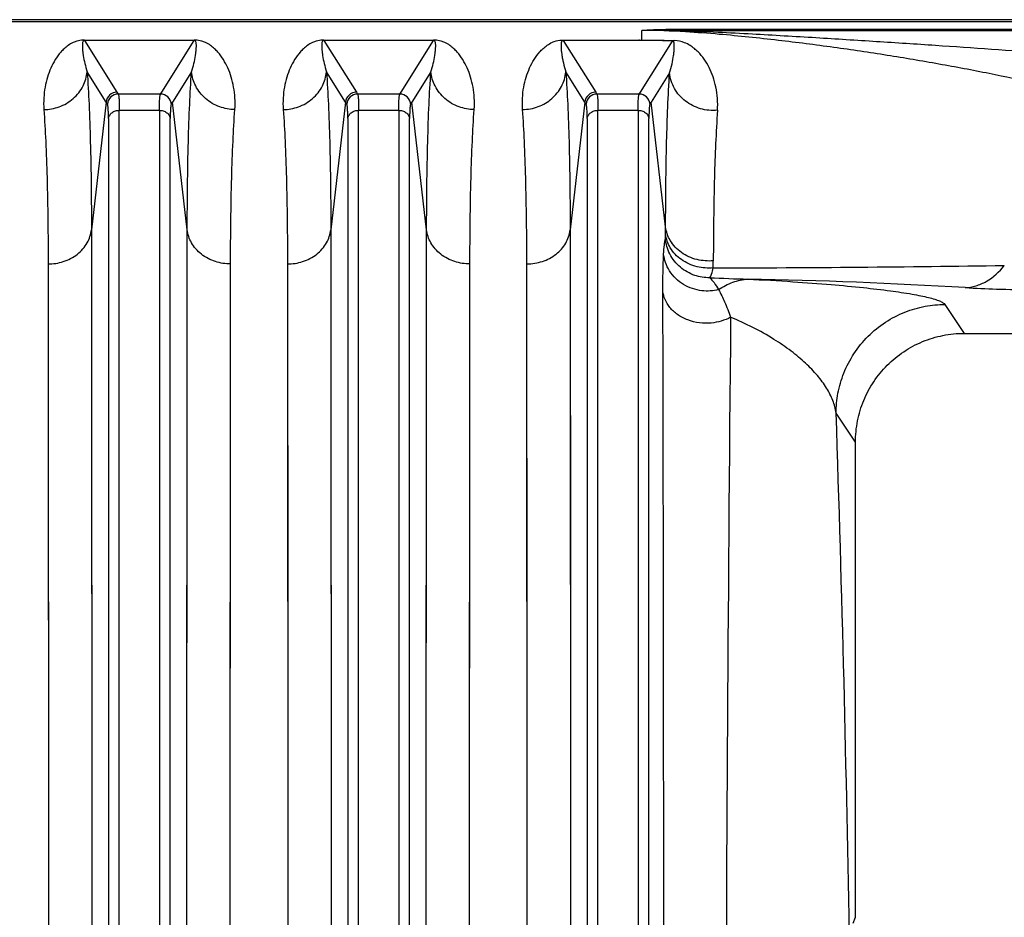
# Model space of a CAD drawing. Extents: x -1680 to 1181, y 8 to 1739.
# Tile 48 of 73: x -716 to -626, y 1657 to 1739. Entities that reach past the tile are written whole.
import ezdxf

# ---------------------------------------------------------------- set-up
doc = ezdxf.new("R2010")
doc.units = 0
doc.header["$LTSCALE"] = 65.395
doc.layers.add('SG48_1', color=7, linetype='CONTINUOUS')

msp = doc.modelspace()

# ---------------------------------------------------------------- linework, layer by layer
at = {"layer": 'SG48_1', "color": 6, "linetype": 'CONTINUOUS'}
for p, q in [((-576.332, 1739.332), (-863.934, 1739.332)), ((-708.272, 1731.578), (-708.383, 1731.754)), ((-702.281, 1731.754), (-702.392, 1731.578)), ((-686.272, 1731.578), (-686.383, 1731.754)), ((-680.281, 1731.754), (-680.392, 1731.578)), ((-664.272, 1731.578), (-664.383, 1731.754)), ((-658.281, 1731.754), (-658.392, 1731.578)), ((-629.519, 1710.49), (-599.145, 1710.49)), ((-639.507, 1656.798), (-639.507, 1700.495))]:
    msp.add_line(p, q, dxfattribs=at)
at = {"layer": 'SG48_1', "color": 9, "linetype": 'CONTINUOUS'}
for p, q in [((-576.332, 1739.125), (-863.934, 1739.125)), ((-659.133, 1737.427), (-659.133, 1738.343)), ((-655.74, 1738.332), (-655.74, 1738.457)), ((-655.74, 1738.457), (-576.332, 1738.457)), ((-655.74, 1738.332), (-576.332, 1738.332)), ((-710.373, 1737.427), (-707.388, 1732.665)), ((-703.276, 1732.665), (-700.291, 1737.427)), ((-688.373, 1737.427), (-685.388, 1732.665)), ((-681.276, 1732.665), (-678.291, 1737.427)), ((-666.373, 1737.427), (-663.388, 1732.665)), ((-660.271, 1737.459), (-660.291, 1737.427)), ((-659.276, 1732.665), (-656.327, 1737.368)), ((-708.383, 1731.754), (-710.127, 1734.535)), ((-700.537, 1734.535), (-702.281, 1731.754)), ((-686.383, 1731.754), (-688.127, 1734.535)), ((-678.537, 1734.535), (-680.281, 1731.754)), ((-664.383, 1731.754), (-666.127, 1734.535)), ((-656.6, 1734.435), (-658.281, 1731.754)), ((-707.388, 1732.665), (-707.277, 1732.49)), ((-703.387, 1732.49), (-707.277, 1732.49)), ((-703.387, 1732.49), (-703.276, 1732.665)), ((-685.388, 1732.665), (-685.277, 1732.49)), ((-681.387, 1732.49), (-685.277, 1732.49)), ((-681.387, 1732.49), (-681.276, 1732.665)), ((-663.388, 1732.665), (-663.277, 1732.49)), ((-659.387, 1732.49), (-663.277, 1732.49)), ((-659.387, 1732.49), (-659.276, 1732.665)), ((-708.383, 1731.754), (-709.737, 1720.004)), ((-700.927, 1720.004), (-702.281, 1731.754)), ((-686.383, 1731.754), (-687.737, 1720.004)), ((-678.927, 1720.004), (-680.281, 1731.754)), ((-664.383, 1731.754), (-665.737, 1720.004)), ((-656.958, 1720.273), (-658.281, 1731.754)), ((-707.177, 1630.822), (-707.177, 1730.998)), ((-707.177, 1730.998), (-703.487, 1730.998)), ((-703.487, 1730.998), (-703.487, 1630.822)), ((-685.177, 1630.822), (-685.177, 1730.998)), ((-685.177, 1730.998), (-681.487, 1730.998)), ((-681.487, 1730.998), (-681.487, 1630.822)), ((-663.177, 1630.822), (-663.177, 1730.998)), ((-663.177, 1730.998), (-659.487, 1730.998)), ((-659.487, 1730.998), (-659.487, 1630.822)), ((-708.172, 1730.234), (-708.172, 1630.531)), ((-702.492, 1630.531), (-702.492, 1730.234)), ((-686.172, 1730.234), (-686.172, 1630.531)), ((-680.492, 1630.531), (-680.492, 1730.234)), ((-664.172, 1730.234), (-664.172, 1630.531)), ((-658.492, 1630.531), (-658.492, 1730.234)), ((-709.737, 1720.004), (-709.727, 1709.257)), ((-709.737, 1720.004), (-709.692, 1624.466)), ((-700.972, 1624.466), (-700.927, 1720.004)), ((-687.737, 1720.004), (-687.727, 1709.257)), ((-687.737, 1720.004), (-687.692, 1624.466)), ((-678.972, 1624.466), (-678.927, 1720.004)), ((-665.737, 1720.004), (-665.727, 1709.257)), ((-665.737, 1720.004), (-665.692, 1624.466)), ((-656.959, 1719.604), (-656.958, 1720.273)), ((-669.715, 1714.917), (-669.717, 1716.874)), ((-669.672, 1623.319), (-669.717, 1716.874)), ((-652.575, 1716.506), (-652.575, 1717.161)), ((-631.291, 1713.15), (-629.519, 1710.49)), ((-709.727, 1709.257), (-709.718, 1696.695)), ((-700.947, 1693.984), (-700.937, 1709.256)), ((-687.727, 1709.257), (-687.718, 1696.695)), ((-678.947, 1693.984), (-678.937, 1709.256)), ((-665.727, 1709.257), (-665.718, 1696.695)), ((-639.507, 1700.495), (-641.285, 1703.164)), ((-709.718, 1696.695), (-709.708, 1676.376)), ((-687.718, 1696.695), (-687.708, 1676.376)), ((-665.718, 1696.695), (-665.708, 1676.376)), ((-700.959, 1670.06), (-700.947, 1693.984)), ((-678.959, 1670.06), (-678.947, 1693.984)), ((-700.97, 1635.568), (-700.959, 1670.06)), ((-678.97, 1635.568), (-678.959, 1670.06)), ((-639.718, 1656.268), (-639.507, 1656.798))]:
    msp.add_line(p, q, dxfattribs=at)
at = {"layer": 'SG48_1', "color": 2, "linetype": 'CONTINUOUS'}
for p, q in [((-710.373, 1737.427), (-710.373, 1737.459)), ((-700.291, 1737.427), (-710.373, 1737.427)), ((-700.291, 1737.459), (-700.291, 1737.427)), ((-688.373, 1737.427), (-688.373, 1737.459)), ((-678.291, 1737.427), (-688.373, 1737.427)), ((-678.291, 1737.459), (-678.291, 1737.427)), ((-666.373, 1737.427), (-666.373, 1737.459)), ((-666.373, 1737.459), (-659.133, 1737.459)), ((-659.133, 1737.427), (-666.373, 1737.427)), ((-656.441, 1737.416), (-656.325, 1737.413)), ((-656.325, 1737.413), (-656.143, 1737.407)), ((-713.717, 1716.874), (-713.707, 1706.35)), ((-713.717, 1716.874), (-713.672, 1623.319)), ((-696.992, 1623.319), (-696.947, 1716.874)), ((-691.717, 1716.874), (-691.707, 1706.35)), ((-691.717, 1716.874), (-691.672, 1623.319)), ((-674.992, 1623.319), (-674.947, 1716.874)), ((-713.707, 1706.35), (-713.699, 1694.051)), ((-696.967, 1691.392), (-696.957, 1706.35)), ((-691.707, 1706.35), (-691.699, 1694.051)), ((-674.967, 1691.392), (-674.957, 1706.35)), ((-713.699, 1694.051), (-713.688, 1674.159)), ((-691.699, 1694.051), (-691.688, 1674.159)), ((-696.979, 1667.964), (-696.967, 1691.392)), ((-674.979, 1667.964), (-674.967, 1691.392)), ((-696.99, 1634.188), (-696.979, 1667.964)), ((-674.99, 1634.188), (-674.979, 1667.964))]:
    msp.add_line(p, q, dxfattribs=at)
at = {"layer": 'SG48_1', "color": 9, "linetype": 'CONTINUOUS'}
for points in [[(-700.937, 1709.256), (-700.929, 1718.006), (-700.927, 1720.004)], [(-678.937, 1709.256), (-678.929, 1718.006), (-678.927, 1720.004)], [(-669.706, 1704.029), (-669.707, 1706.35), (-669.715, 1714.917)], [(-669.694, 1685.892), (-669.695, 1688.676), (-669.697, 1691.398), (-669.699, 1694.056), (-669.706, 1704.029)], [(-669.681, 1658.294), (-669.683, 1661.568), (-669.684, 1664.794), (-669.685, 1667.971), (-669.687, 1671.095), (-669.688, 1674.167), (-669.694, 1685.892)], [(-709.708, 1676.376), (-709.697, 1646.356), (-709.696, 1642.797), (-709.695, 1639.201), (-709.694, 1635.567), (-709.692, 1624.466)], [(-687.708, 1676.376), (-687.697, 1646.356), (-687.696, 1642.797), (-687.695, 1639.201), (-687.694, 1635.567), (-687.692, 1624.466)], [(-665.708, 1676.376), (-665.697, 1646.356), (-665.696, 1642.797), (-665.695, 1639.201), (-665.694, 1635.567), (-665.692, 1624.466)], [(-669.672, 1623.319), (-669.674, 1634.189), (-669.675, 1637.748), (-669.676, 1641.271), (-669.677, 1644.757), (-669.681, 1658.294)]]:
    msp.add_lwpolyline(points, dxfattribs=at)
at = {"layer": 'SG48_1', "color": 2, "linetype": 'CONTINUOUS'}
for points in [[(-696.957, 1706.35), (-696.949, 1714.918), (-696.947, 1716.874)], [(-674.957, 1706.35), (-674.949, 1714.918), (-674.947, 1716.874)], [(-713.688, 1674.159), (-713.677, 1644.756), (-713.676, 1641.27), (-713.675, 1637.747), (-713.674, 1634.189), (-713.672, 1623.319)], [(-691.688, 1674.159), (-691.677, 1644.756), (-691.676, 1641.27), (-691.675, 1637.747), (-691.674, 1634.189), (-691.672, 1623.319)]]:
    msp.add_lwpolyline(points, dxfattribs=at)
at = {"layer": 'SG48_1', "color": 9, "linetype": 'CONTINUOUS'}
for centre, radius, start, end in [((-657.746, 1645.191), 93.163, 88.76594, 90.85287), ((-707.274, 1731.488), 1.002, 90.17456, 174.83835), ((-703.39, 1731.488), 1.002, 5.16036, 89.82635), ((-685.274, 1731.488), 1.002, 90.17456, 174.83835), ((-681.39, 1731.488), 1.002, 5.16036, 89.82635), ((-663.274, 1731.488), 1.002, 90.17456, 174.83835), ((-659.39, 1731.488), 1.002, 5.16036, 89.82635), ((-657.452, 3829.388), 2112.888, 270.132244, 270.857569), ((-642.925, 1938.082), 222.7, 267.43021, 268.33257), ((-658.797, 1219.463), 496.103, 86.60469, 88.91534), ((11561.251, 1598.297), 12212.767, 179.4666694, 179.8401203), ((-3535.473, 1606.038), 2895.817, 0.945536, 1.922065)]:
    msp.add_arc(centre, radius, start, end, dxfattribs=at)
at = {"layer": 'SG48_1', "color": 2, "linetype": 'CONTINUOUS'}
for centre, radius, start, end in [((-710.375, 1734.859), 2.599, 90.84591, 92.71121), ((-710.371, 1734.666), 2.793, 90.04363, 90.85898), ((-688.375, 1734.859), 2.599, 90.84591, 92.71121), ((-688.371, 1734.666), 2.793, 90.04363, 90.85898), ((-660.39, 1737.324), 0.351, 19.97882, 22.63062), ((-660.426, 1737.31), 0.389, 17.41448, 20.02661), ((-660.222, 1735.169), 2.428, 68.41003, 70.5565)]:
    msp.add_arc(centre, radius, start, end, dxfattribs=at)
at = {"layer": 'SG48_1', "color": 6, "linetype": 'CONTINUOUS'}
for centre in [(-707.385, 1731.663), (-685.385, 1731.663), (-663.385, 1731.663)]:
    msp.add_arc(centre, 1.002, 90.16733, 174.80903, dxfattribs=at)
at = {"layer": 'SG48_1', "color": 9, "linetype": 'CONTINUOUS'}
for points, knots in [([(-659.133, 1738.343), (-658.919, 1738.369), (-658.423, 1738.404), (-657.614, 1738.437), (-656.697, 1738.454), (-656.062, 1738.457), (-655.74, 1738.457)], [0, 0, 0, 0, 0.189904, 0.43927, 0.715332, 1, 1, 1, 1]), ([(-618.528, 1732.452), (-621.411, 1733.156), (-625.841, 1734.129), (-631.877, 1735.27), (-636.64, 1736.074), (-641.562, 1736.805), (-646.706, 1737.462), (-651.245, 1737.935), (-655.424, 1738.255), (-657.795, 1738.343), (-659.133, 1738.343)], [0, 0, 0, 0, 0.216693, 0.330892, 0.448438, 0.569258, 0.694082, 0.82692, 0.902381, 1, 1, 1, 1]), ([(-655.74, 1738.332), (-654.541, 1738.296), (-652.29, 1738.202), (-648.089, 1737.983), (-643.229, 1737.697), (-637.621, 1737.346), (-630.525, 1736.881), (-622.096, 1736.294), (-615.469, 1735.786), (-612.281, 1735.524)], [0, 0, 0, 0, 0.082615, 0.155174, 0.289753, 0.417991, 0.542215, 0.779601, 1, 1, 1, 1]), ([(-710.523, 1737.308), (-710.542, 1737.262), (-710.562, 1737.162), (-710.576, 1736.959), (-710.567, 1736.694), (-710.537, 1736.368), (-710.472, 1735.903), (-710.35, 1735.286), (-710.211, 1734.79), (-710.127, 1734.535)], [0, 0, 0, 0, 0.052889, 0.106255, 0.216794, 0.332852, 0.45448, 0.714883, 1, 1, 1, 1]), ([(-710.373, 1737.427), (-710.399, 1737.427), (-710.442, 1737.417), (-710.494, 1737.371), (-710.514, 1737.332), (-710.523, 1737.308)], [0, 0, 0, 0, 0.376995, 0.612624, 1, 1, 1, 1]), ([(-700.537, 1734.535), (-700.452, 1734.791), (-700.314, 1735.287), (-700.191, 1735.904), (-700.127, 1736.369), (-700.096, 1736.696), (-700.088, 1736.96), (-700.102, 1737.164), (-700.123, 1737.264), (-700.141, 1737.31)], [0, 0, 0, 0, 0.285139, 0.545543, 0.667165, 0.783212, 0.893735, 0.947095, 1, 1, 1, 1]), ([(-700.141, 1737.31), (-700.151, 1737.334), (-700.171, 1737.372), (-700.222, 1737.417), (-700.265, 1737.427), (-700.291, 1737.427)], [0, 0, 0, 0, 0.386926, 0.622868, 1, 1, 1, 1]), ([(-688.523, 1737.308), (-688.542, 1737.262), (-688.562, 1737.162), (-688.576, 1736.959), (-688.567, 1736.694), (-688.537, 1736.368), (-688.472, 1735.903), (-688.35, 1735.286), (-688.211, 1734.79), (-688.127, 1734.535)], [0, 0, 0, 0, 0.052889, 0.106255, 0.216794, 0.332852, 0.45448, 0.714883, 1, 1, 1, 1]), ([(-688.373, 1737.427), (-688.399, 1737.427), (-688.442, 1737.417), (-688.494, 1737.371), (-688.514, 1737.332), (-688.523, 1737.308)], [0, 0, 0, 0, 0.376995, 0.612624, 1, 1, 1, 1]), ([(-678.537, 1734.535), (-678.452, 1734.791), (-678.314, 1735.287), (-678.191, 1735.904), (-678.127, 1736.369), (-678.096, 1736.696), (-678.088, 1736.96), (-678.102, 1737.164), (-678.123, 1737.264), (-678.141, 1737.31)], [0, 0, 0, 0, 0.285139, 0.545543, 0.667165, 0.783212, 0.893735, 0.947095, 1, 1, 1, 1]), ([(-678.141, 1737.31), (-678.151, 1737.334), (-678.171, 1737.372), (-678.222, 1737.417), (-678.265, 1737.427), (-678.291, 1737.427)], [0, 0, 0, 0, 0.386926, 0.622868, 1, 1, 1, 1]), ([(-670.107, 1731.071), (-670.156, 1731.759), (-670.104, 1732.777), (-669.798, 1734.049), (-669.48, 1734.901), (-669.069, 1735.68), (-668.638, 1736.268), (-668.223, 1736.693), (-667.841, 1737.003), (-667.432, 1737.238), (-666.934, 1737.415), (-666.59, 1737.459), (-666.373, 1737.459)], [0, 0, 0, 0, 0.253943, 0.370186, 0.480926, 0.587769, 0.693504, 0.747927, 0.806012, 0.874362, 0.920266, 1, 1, 1, 1]), ([(-666.373, 1737.427), (-666.4, 1737.427), (-666.446, 1737.416), (-666.498, 1737.365), (-666.529, 1737.3), (-666.55, 1737.222), (-666.566, 1737.116), (-666.573, 1736.981), (-666.571, 1736.758), (-666.548, 1736.47), (-666.503, 1736.112), (-666.44, 1735.739), (-666.328, 1735.208), (-666.216, 1734.805), (-666.127, 1734.535)], [0, 0, 0, 0, 0.026609, 0.043176, 0.070782, 0.097032, 0.123197, 0.176233, 0.230614, 0.343687, 0.462605, 0.587451, 0.718413, 1, 1, 1, 1]), ([(-656.6, 1734.435), (-656.51, 1734.712), (-656.367, 1735.248), (-656.246, 1735.912), (-656.186, 1736.407), (-656.165, 1736.695), (-656.163, 1736.922), (-656.172, 1737.125), (-656.221, 1737.346), (-656.327, 1737.368)], [0, 0, 0, 0, 0.289703, 0.550079, 0.670435, 0.784467, 0.839126, 0.892246, 1, 1, 1, 1]), ([(-652.192, 1731.003), (-652.143, 1731.717), (-652.213, 1732.771), (-652.573, 1734.072), (-652.935, 1734.929), (-653.396, 1735.704), (-653.87, 1736.28), (-654.32, 1736.692), (-654.73, 1736.987), (-655.325, 1737.291), (-655.83, 1737.397), (-656.143, 1737.407)], [0, 0, 0, 0, 0.259724, 0.377252, 0.488849, 0.596489, 0.703295, 0.75845, 0.817386, 0.886238, 1, 1, 1, 1]), ([(-714.107, 1731.071), (-713.636, 1731.074), (-712.658, 1731.246), (-711.365, 1731.999), (-710.449, 1733.158), (-710.173, 1734.086), (-710.127, 1734.535)], [0, 0, 0, 0, 0.246145, 0.50748, 0.764227, 1, 1, 1, 1]), ([(-710.127, 1734.535), (-710.059, 1733.541), (-709.943, 1731.406), (-709.777, 1726.562), (-709.739, 1722.712), (-709.737, 1720.004)], [0, 0, 0, 0, 0.205633, 0.441239, 1, 1, 1, 1]), ([(-700.927, 1720.004), (-700.925, 1722.712), (-700.887, 1726.562), (-700.721, 1731.406), (-700.605, 1733.541), (-700.537, 1734.535)], [0, 0, 0, 0, 0.558761, 0.794367, 1, 1, 1, 1]), ([(-696.557, 1731.071), (-697.028, 1731.074), (-698.006, 1731.246), (-699.299, 1731.999), (-700.215, 1733.158), (-700.491, 1734.086), (-700.537, 1734.535)], [0, 0, 0, 0, 0.246145, 0.50748, 0.764227, 1, 1, 1, 1]), ([(-692.107, 1731.071), (-691.636, 1731.074), (-690.658, 1731.246), (-689.365, 1731.999), (-688.449, 1733.158), (-688.173, 1734.086), (-688.127, 1734.535)], [0, 0, 0, 0, 0.246145, 0.50748, 0.764227, 1, 1, 1, 1]), ([(-688.127, 1734.535), (-688.059, 1733.541), (-687.943, 1731.406), (-687.777, 1726.562), (-687.739, 1722.712), (-687.737, 1720.004)], [0, 0, 0, 0, 0.205633, 0.441239, 1, 1, 1, 1]), ([(-678.927, 1720.004), (-678.925, 1722.712), (-678.887, 1726.562), (-678.721, 1731.406), (-678.605, 1733.541), (-678.537, 1734.535)], [0, 0, 0, 0, 0.558761, 0.794367, 1, 1, 1, 1]), ([(-674.557, 1731.071), (-675.028, 1731.074), (-676.006, 1731.246), (-677.299, 1731.999), (-678.215, 1733.158), (-678.491, 1734.086), (-678.537, 1734.535)], [0, 0, 0, 0, 0.246145, 0.50748, 0.764227, 1, 1, 1, 1]), ([(-670.107, 1731.071), (-669.619, 1731.074), (-668.64, 1731.253), (-667.369, 1732.004), (-666.457, 1733.142), (-666.175, 1734.07), (-666.127, 1734.535)], [0, 0, 0, 0, 0.254979, 0.507483, 0.755697, 1, 1, 1, 1]), ([(-666.127, 1734.535), (-666.059, 1733.541), (-665.943, 1731.406), (-665.777, 1726.562), (-665.739, 1722.712), (-665.737, 1720.004)], [0, 0, 0, 0, 0.205633, 0.441239, 1, 1, 1, 1]), ([(-656.958, 1720.273), (-656.956, 1722.895), (-656.909, 1727.618), (-656.733, 1732.339), (-656.6, 1734.435)], [0, 0, 0, 0, 0.555169, 1, 1, 1, 1]), ([(-652.192, 1731.003), (-652.713, 1730.953), (-653.78, 1731.05), (-655.198, 1731.766), (-656.229, 1732.945), (-656.549, 1733.938), (-656.6, 1734.435)], [0, 0, 0, 0, 0.255136, 0.508101, 0.756326, 1, 1, 1, 1]), ([(-707.277, 1732.49), (-707.266, 1732.471), (-707.249, 1732.418), (-707.23, 1732.32), (-707.214, 1732.185), (-707.194, 1731.935), (-707.18, 1731.535), (-707.177, 1731.192), (-707.177, 1730.998)], [0, 0, 0, 0, 0.043515, 0.110168, 0.200525, 0.314566, 0.612443, 1, 1, 1, 1]), ([(-703.487, 1730.998), (-703.487, 1731.192), (-703.484, 1731.535), (-703.47, 1731.935), (-703.45, 1732.185), (-703.434, 1732.32), (-703.415, 1732.418), (-703.398, 1732.471), (-703.387, 1732.49)], [0, 0, 0, 0, 0.387557, 0.685433, 0.799473, 0.88983, 0.956484, 1, 1, 1, 1]), ([(-685.277, 1732.49), (-685.266, 1732.471), (-685.249, 1732.418), (-685.23, 1732.32), (-685.214, 1732.185), (-685.194, 1731.935), (-685.18, 1731.535), (-685.177, 1731.192), (-685.177, 1730.998)], [0, 0, 0, 0, 0.043515, 0.110168, 0.200525, 0.314566, 0.612443, 1, 1, 1, 1]), ([(-681.487, 1730.998), (-681.487, 1731.192), (-681.484, 1731.535), (-681.47, 1731.935), (-681.45, 1732.185), (-681.434, 1732.32), (-681.415, 1732.418), (-681.398, 1732.471), (-681.387, 1732.49)], [0, 0, 0, 0, 0.387557, 0.685433, 0.799473, 0.88983, 0.956484, 1, 1, 1, 1]), ([(-663.277, 1732.49), (-663.266, 1732.471), (-663.249, 1732.418), (-663.23, 1732.32), (-663.214, 1732.185), (-663.194, 1731.935), (-663.18, 1731.535), (-663.177, 1731.192), (-663.177, 1730.998)], [0, 0, 0, 0, 0.043515, 0.110168, 0.200525, 0.314566, 0.612443, 1, 1, 1, 1]), ([(-659.487, 1730.998), (-659.487, 1731.192), (-659.484, 1731.535), (-659.47, 1731.935), (-659.45, 1732.185), (-659.434, 1732.32), (-659.415, 1732.418), (-659.398, 1732.471), (-659.387, 1732.49)], [0, 0, 0, 0, 0.387557, 0.685433, 0.799473, 0.88983, 0.956484, 1, 1, 1, 1]), ([(-708.172, 1730.234), (-708.172, 1730.409), (-708.175, 1730.718), (-708.189, 1731.078), (-708.209, 1731.303), (-708.225, 1731.425), (-708.244, 1731.513), (-708.261, 1731.561), (-708.272, 1731.578)], [0, 0, 0, 0, 0.386898, 0.684533, 0.798498, 0.8889, 0.955835, 1, 1, 1, 1]), ([(-702.392, 1731.578), (-702.403, 1731.561), (-702.42, 1731.513), (-702.438, 1731.425), (-702.455, 1731.303), (-702.475, 1731.078), (-702.489, 1730.718), (-702.492, 1730.409), (-702.492, 1730.234)], [0, 0, 0, 0, 0.044154, 0.111086, 0.201489, 0.315455, 0.61309, 1, 1, 1, 1]), ([(-686.172, 1730.234), (-686.172, 1730.409), (-686.175, 1730.718), (-686.189, 1731.078), (-686.209, 1731.303), (-686.225, 1731.425), (-686.244, 1731.513), (-686.261, 1731.561), (-686.272, 1731.578)], [0, 0, 0, 0, 0.386898, 0.684533, 0.798498, 0.8889, 0.955835, 1, 1, 1, 1]), ([(-680.392, 1731.578), (-680.403, 1731.561), (-680.42, 1731.513), (-680.438, 1731.425), (-680.455, 1731.303), (-680.475, 1731.078), (-680.489, 1730.718), (-680.492, 1730.409), (-680.492, 1730.234)], [0, 0, 0, 0, 0.044154, 0.111086, 0.201489, 0.315455, 0.61309, 1, 1, 1, 1]), ([(-664.172, 1730.234), (-664.172, 1730.409), (-664.175, 1730.718), (-664.189, 1731.078), (-664.209, 1731.303), (-664.225, 1731.425), (-664.244, 1731.513), (-664.261, 1731.561), (-664.272, 1731.578)], [0, 0, 0, 0, 0.386898, 0.684533, 0.798498, 0.8889, 0.955835, 1, 1, 1, 1]), ([(-658.392, 1731.578), (-658.403, 1731.561), (-658.42, 1731.513), (-658.438, 1731.425), (-658.455, 1731.303), (-658.475, 1731.078), (-658.489, 1730.718), (-658.492, 1730.409), (-658.492, 1730.234)], [0, 0, 0, 0, 0.044154, 0.111086, 0.201489, 0.315455, 0.61309, 1, 1, 1, 1]), ([(-708.172, 1730.234), (-708.16, 1730.334), (-708.088, 1730.545), (-707.856, 1730.8), (-707.534, 1730.962), (-707.294, 1730.998), (-707.177, 1730.998)], [0, 0, 0, 0, 0.222727, 0.474262, 0.74151, 1, 1, 1, 1]), ([(-703.487, 1730.998), (-703.37, 1730.998), (-703.13, 1730.962), (-702.808, 1730.8), (-702.576, 1730.545), (-702.504, 1730.334), (-702.492, 1730.234)], [0, 0, 0, 0, 0.25849, 0.525738, 0.777273, 1, 1, 1, 1]), ([(-686.172, 1730.234), (-686.16, 1730.334), (-686.088, 1730.545), (-685.856, 1730.8), (-685.534, 1730.962), (-685.294, 1730.998), (-685.177, 1730.998)], [0, 0, 0, 0, 0.222727, 0.474262, 0.74151, 1, 1, 1, 1]), ([(-681.487, 1730.998), (-681.37, 1730.998), (-681.13, 1730.962), (-680.808, 1730.8), (-680.576, 1730.545), (-680.504, 1730.334), (-680.492, 1730.234)], [0, 0, 0, 0, 0.25849, 0.525738, 0.777273, 1, 1, 1, 1]), ([(-669.717, 1716.874), (-669.72, 1719.519), (-669.757, 1723.281), (-669.923, 1728.013), (-670.039, 1730.1), (-670.107, 1731.071)], [0, 0, 0, 0, 0.558752, 0.794358, 1, 1, 1, 1]), ([(-664.172, 1730.234), (-664.16, 1730.334), (-664.088, 1730.545), (-663.856, 1730.8), (-663.534, 1730.962), (-663.294, 1730.998), (-663.177, 1730.998)], [0, 0, 0, 0, 0.222727, 0.474262, 0.74151, 1, 1, 1, 1]), ([(-659.487, 1730.998), (-659.37, 1730.998), (-659.13, 1730.962), (-658.808, 1730.8), (-658.576, 1730.545), (-658.504, 1730.334), (-658.492, 1730.234)], [0, 0, 0, 0, 0.25849, 0.525738, 0.777273, 1, 1, 1, 1]), ([(-652.192, 1731.003), (-652.334, 1728.954), (-652.522, 1724.34), (-652.572, 1719.723), (-652.575, 1717.161)], [0, 0, 0, 0, 0.444939, 1, 1, 1, 1]), ([(-713.717, 1716.874), (-713.248, 1716.874), (-712.285, 1717.021), (-710.998, 1717.686), (-710.07, 1718.734), (-709.784, 1719.592), (-709.737, 1720.004)], [0, 0, 0, 0, 0.255668, 0.521552, 0.774239, 1, 1, 1, 1]), ([(-696.947, 1716.874), (-697.416, 1716.874), (-698.379, 1717.021), (-699.666, 1717.687), (-700.594, 1718.734), (-700.88, 1719.593), (-700.927, 1720.004)], [0, 0, 0, 0, 0.255753, 0.521664, 0.774316, 1, 1, 1, 1]), ([(-691.717, 1716.874), (-691.248, 1716.874), (-690.285, 1717.021), (-688.998, 1717.686), (-688.07, 1718.734), (-687.784, 1719.592), (-687.737, 1720.004)], [0, 0, 0, 0, 0.255668, 0.521552, 0.774239, 1, 1, 1, 1]), ([(-674.947, 1716.874), (-675.416, 1716.874), (-676.379, 1717.021), (-677.666, 1717.687), (-678.594, 1718.734), (-678.88, 1719.593), (-678.927, 1720.004)], [0, 0, 0, 0, 0.255753, 0.521664, 0.774316, 1, 1, 1, 1]), ([(-669.717, 1716.874), (-669.231, 1716.874), (-668.267, 1717.027), (-667, 1717.693), (-666.079, 1718.719), (-665.786, 1719.578), (-665.737, 1720.004)], [0, 0, 0, 0, 0.264847, 0.521668, 0.766091, 1, 1, 1, 1]), ([(-656.982, 1719.219), (-656.97, 1719.265), (-656.962, 1719.394), (-656.959, 1719.523), (-656.959, 1719.604)], [0, 0, 0, 0, 0.36864, 1, 1, 1, 1]), ([(-652.575, 1716.506), (-653.073, 1716.462), (-654.117, 1716.539), (-655.544, 1717.169), (-656.588, 1718.253), (-656.909, 1719.169), (-656.959, 1719.604)], [0, 0, 0, 0, 0.254511, 0.522781, 0.776733, 1, 1, 1, 1]), ([(-652.575, 1717.161), (-653.073, 1717.117), (-654.118, 1717.195), (-655.544, 1717.828), (-656.588, 1718.917), (-656.908, 1719.836), (-656.958, 1720.273)], [0, 0, 0, 0, 0.254093, 0.522109, 0.776226, 1, 1, 1, 1]), ([(-657.142, 1717.782), (-657.126, 1718.07), (-657.098, 1718.466), (-657.037, 1718.945), (-657.002, 1719.136), (-656.982, 1719.219)], [0, 0, 0, 0, 0.597301, 0.823595, 1, 1, 1, 1]), ([(-652.91, 1715.607), (-653.372, 1715.599), (-654.352, 1715.751), (-655.678, 1716.505), (-656.646, 1717.728), (-656.936, 1718.728), (-656.982, 1719.219)], [0, 0, 0, 0, 0.232947, 0.489123, 0.75125, 1, 1, 1, 1]), ([(-657.209, 1714.333), (-657.21, 1714.976), (-657.206, 1716.127), (-657.17, 1717.276), (-657.142, 1717.782)], [0, 0, 0, 0, 0.559849, 1, 1, 1, 1]), ([(-652.088, 1714.509), (-652.589, 1714.383), (-653.719, 1714.309), (-655.097, 1714.775), (-656.051, 1715.505), (-656.619, 1716.199), (-656.993, 1716.972), (-657.114, 1717.516), (-657.142, 1717.782)], [0, 0, 0, 0, 0.228398, 0.48874, 0.623546, 0.755664, 0.881858, 1, 1, 1, 1]), ([(-652.91, 1715.607), (-652.873, 1715.646), (-652.804, 1715.753), (-652.678, 1716.05), (-652.615, 1716.313), (-652.575, 1716.506)], [0, 0, 0, 0, 0.168391, 0.389947, 1, 1, 1, 1]), ([(-629.415, 1714.695), (-629.087, 1714.71), (-628.413, 1714.827), (-627.108, 1715.394), (-626.282, 1716.154), (-625.828, 1716.737)], [0, 0, 0, 0, 0.232585, 0.477665, 1, 1, 1, 1]), ([(-652.91, 1715.607), (-652.762, 1715.471), (-652.467, 1715.117), (-652.219, 1714.731), (-652.088, 1714.509)], [0, 0, 0, 0, 0.43833, 1, 1, 1, 1]), ([(-652.088, 1714.509), (-651.683, 1714.79), (-650.825, 1715.248), (-649.871, 1715.451), (-649.405, 1715.477)], [0, 0, 0, 0, 0.514217, 1, 1, 1, 1]), ([(-649.405, 1715.477), (-648.02, 1715.41), (-645.462, 1715.266), (-641.916, 1715.003), (-638.93, 1714.724), (-636.453, 1714.435), (-634.694, 1714.174), (-633.529, 1713.956), (-632.833, 1713.802), (-632.262, 1713.647), (-631.815, 1713.493), (-631.496, 1713.341), (-631.335, 1713.217), (-631.291, 1713.15)], [0, 0, 0, 0, 0.226513, 0.418496, 0.580843, 0.716262, 0.825917, 0.871155, 0.909942, 0.942205, 0.967882, 0.987005, 1, 1, 1, 1]), ([(-657.116, 1633.546), (-657.122, 1648.525), (-657.139, 1675.453), (-657.18, 1702.381), (-657.209, 1714.331)], [0, 0, 0, 0, 0.556236, 1, 1, 1, 1]), ([(-650.986, 1711.976), (-651.529, 1711.677), (-652.504, 1711.394), (-653.86, 1711.415), (-654.924, 1711.673), (-655.863, 1712.162), (-656.582, 1712.821), (-657.036, 1713.561), (-657.178, 1714.084), (-657.209, 1714.331)], [0, 0, 0, 0, 0.242021, 0.382705, 0.526804, 0.665383, 0.791657, 0.902938, 1, 1, 1, 1]), ([(-652.088, 1714.509), (-651.888, 1714.145), (-651.49, 1713.313), (-651.155, 1712.453), (-650.986, 1711.976)], [0, 0, 0, 0, 0.450892, 1, 1, 1, 1]), ([(-629.415, 1714.695), (-628.458, 1714.638), (-626.367, 1714.553), (-621.798, 1714.442), (-618.186, 1714.417), (-615.708, 1714.417)], [0, 0, 0, 0, 0.209826, 0.457766, 1, 1, 1, 1]), ([(-641.285, 1703.164), (-641.284, 1703.772), (-641.167, 1705.027), (-640.629, 1706.885), (-639.7, 1708.673), (-638.402, 1710.269), (-636.805, 1711.566), (-635.015, 1712.495), (-633.155, 1713.032), (-631.9, 1713.149), (-631.291, 1713.15)], [0, 0, 0, 0, 0.116444, 0.239891, 0.368504, 0.499878, 0.631272, 0.759942, 0.883469, 1, 1, 1, 1]), ([(-641.285, 1703.164), (-641.34, 1703.555), (-641.561, 1704.358), (-642.16, 1705.516), (-643.013, 1706.664), (-644.112, 1707.798), (-645.454, 1708.913), (-647.693, 1710.442), (-649.609, 1711.405), (-650.986, 1711.976)], [0, 0, 0, 0, 0.087185, 0.181884, 0.2863, 0.401883, 0.529647, 0.670748, 1, 1, 1, 1])]:
    msp.add_open_spline(points, degree=3, knots=knots, dxfattribs=at)
at = {"layer": 'SG48_1', "color": 2, "linetype": 'CONTINUOUS'}
for points, knots in [([(-710.498, 1737.456), (-710.692, 1737.446), (-711.006, 1737.394), (-711.471, 1737.218), (-711.867, 1736.984), (-712.243, 1736.675), (-712.652, 1736.251), (-713.079, 1735.664), (-713.486, 1734.887), (-713.801, 1734.038), (-714.023, 1733.115), (-714.135, 1732.116), (-714.136, 1731.425), (-714.107, 1731.071)], [0, 0, 0, 0, 0.072844, 0.117305, 0.185275, 0.243633, 0.298512, 0.405319, 0.513339, 0.625314, 0.742845, 0.867249, 1, 1, 1, 1]), ([(-696.557, 1731.071), (-696.528, 1731.425), (-696.528, 1732.117), (-696.642, 1733.115), (-696.863, 1734.039), (-697.178, 1734.888), (-697.586, 1735.665), (-698.013, 1736.252), (-698.423, 1736.677), (-698.799, 1736.986), (-699.196, 1737.22), (-699.664, 1737.396), (-699.98, 1737.448), (-700.176, 1737.456)], [0, 0, 0, 0, 0.132629, 0.256922, 0.374341, 0.486208, 0.594123, 0.700855, 0.755683, 0.814016, 0.881999, 0.926595, 1, 1, 1, 1]), ([(-688.498, 1737.456), (-688.692, 1737.446), (-689.006, 1737.394), (-689.471, 1737.218), (-689.867, 1736.984), (-690.243, 1736.675), (-690.652, 1736.251), (-691.079, 1735.664), (-691.486, 1734.887), (-691.801, 1734.038), (-692.023, 1733.115), (-692.135, 1732.116), (-692.136, 1731.425), (-692.107, 1731.071)], [0, 0, 0, 0, 0.072844, 0.117305, 0.185275, 0.243633, 0.298512, 0.405319, 0.513339, 0.625314, 0.742845, 0.867249, 1, 1, 1, 1]), ([(-674.557, 1731.071), (-674.528, 1731.425), (-674.528, 1732.117), (-674.642, 1733.115), (-674.863, 1734.039), (-675.178, 1734.888), (-675.586, 1735.665), (-676.013, 1736.252), (-676.423, 1736.677), (-676.799, 1736.986), (-677.196, 1737.22), (-677.664, 1737.396), (-677.98, 1737.448), (-678.176, 1737.456)], [0, 0, 0, 0, 0.132629, 0.256922, 0.374341, 0.486208, 0.594123, 0.700855, 0.755683, 0.814016, 0.881999, 0.926595, 1, 1, 1, 1]), ([(-659.133, 1737.459), (-658.672, 1737.46), (-657.774, 1737.45), (-656.877, 1737.43), (-656.441, 1737.416)], [0, 0, 0, 0, 0.513946, 1, 1, 1, 1]), ([(-656.327, 1737.368), (-656.546, 1737.377), (-657.481, 1737.411), (-658.417, 1737.429), (-659.133, 1737.427)], [0, 0, 0, 0, 0.234363, 1, 1, 1, 1]), ([(-656.143, 1737.407), (-656.159, 1737.402), (-656.219, 1737.386), (-656.281, 1737.374), (-656.327, 1737.368)], [0, 0, 0, 0, 0.256718, 1, 1, 1, 1]), ([(-714.107, 1731.071), (-714.039, 1730.1), (-713.923, 1728.014), (-713.757, 1723.281), (-713.72, 1719.519), (-713.717, 1716.874)], [0, 0, 0, 0, 0.205642, 0.441247, 1, 1, 1, 1]), ([(-696.947, 1716.874), (-696.944, 1719.519), (-696.906, 1723.281), (-696.741, 1728.013), (-696.625, 1730.1), (-696.557, 1731.071)], [0, 0, 0, 0, 0.558748, 0.794356, 1, 1, 1, 1]), ([(-692.107, 1731.071), (-692.039, 1730.1), (-691.923, 1728.014), (-691.757, 1723.281), (-691.72, 1719.519), (-691.717, 1716.874)], [0, 0, 0, 0, 0.205642, 0.441247, 1, 1, 1, 1]), ([(-674.947, 1716.874), (-674.944, 1719.519), (-674.906, 1723.281), (-674.741, 1728.013), (-674.625, 1730.1), (-674.557, 1731.071)], [0, 0, 0, 0, 0.558748, 0.794356, 1, 1, 1, 1])]:
    msp.add_open_spline(points, degree=3, knots=knots, dxfattribs=at)
for points in [[(-700.176, 1737.456), (-700.215, 1737.458), (-700.253, 1737.458), (-700.291, 1737.459)], [(-678.176, 1737.456), (-678.215, 1737.458), (-678.253, 1737.458), (-678.291, 1737.459)]]:
    msp.add_open_spline(points, degree=3, dxfattribs=at)
at = {"layer": 'SG48_1', "color": 6, "linetype": 'CONTINUOUS'}
msp.add_open_spline([(-639.506, 1700.495), (-639.506, 1701.148), (-639.378, 1702.457), (-638.807, 1704.344), (-637.879, 1706.083), (-636.629, 1707.608), (-635.106, 1708.859), (-633.367, 1709.789), (-631.481, 1710.361), (-630.172, 1710.49), (-629.519, 1710.49)], degree=3, knots=[0, 0, 0, 0, 0.125, 0.250001, 0.375001, 0.5, 0.625, 0.75, 0.875, 1, 1, 1, 1], dxfattribs=at)

doc.saveas('drawing.dxf')
